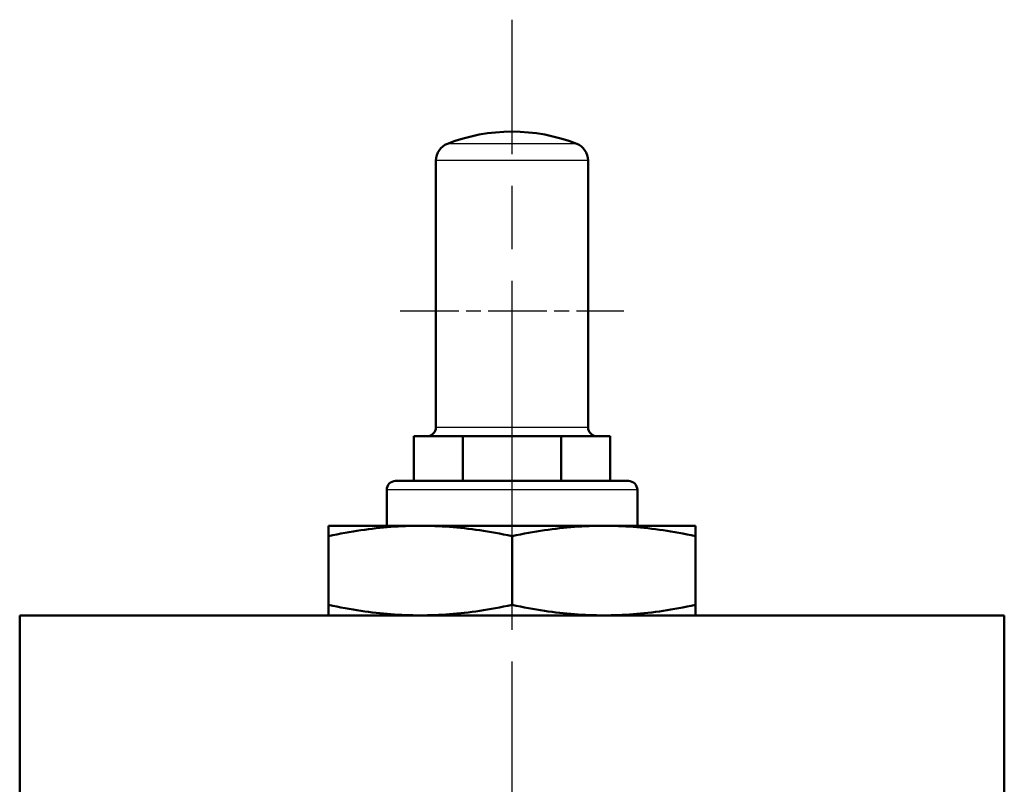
# Model space of a CAD drawing. Header units: millimetres. Extents: x 185 to 1856, y 145 to 1263.
# Tile 68 of 69: x 1255 to 1365, y 1177 to 1263. Entities that reach past the tile are written whole.
import ezdxf

# ---------------------------------------------------------------- set-up
doc = ezdxf.new("R2010")
doc.units = ezdxf.units.MM
doc.header["$LTSCALE"] = 5
doc.linetypes.add('CHAIN', pattern=[0.3543, 0.2362, -0.0295, 0.0591, -0.0295])
for name, color, linetype, lineweight in [('Mittellinie(DIN)', 4, 'CHAIN', 25), ('Mittelpunktmarkierung(DIN)', 4, 'CHAIN', 25), ('Sichtbare Kanten(DIN)', 7, 'Continuous', 50), ('Sichtbare tangentiale Kanten(DIN)', 3, 'Continuous', 25)]:
    doc.layers.add(name, color=color, linetype=linetype, lineweight=lineweight)

msp = doc.modelspace()

# ---------------------------------------------------------------- linework, layer by layer
at = {"layer": 'Mittellinie(DIN)', "linetype": 'CHAIN', "ltscale": 23.990969}
msp.add_line((1309.6, 567.68), (1309.6, 1262.69), dxfattribs=at)
at = {"layer": 'Mittelpunktmarkierung(DIN)', "linetype": 'CHAIN', "ltscale": 5.555937}
msp.add_line((1297.1, 1230.19), (1322.1, 1230.19), dxfattribs=at)
at = {"layer": 'Sichtbare Kanten(DIN)'}
for p, q in [((1301.1, 1246.97), (1301.1, 1217.18)), ((1318.1, 1246.97), (1318.1, 1217.18)), ((1298.63, 1216.18), (1301.37, 1216.18)), ((1298.63, 1216.18), (1298.63, 1211.18)), ((1301.37, 1216.18), (1304.11, 1216.18)), ((1304.11, 1216.18), (1309.6, 1216.18)), ((1304.11, 1216.18), (1304.11, 1211.18)), ((1309.6, 1216.18), (1315.08, 1216.18)), ((1315.08, 1216.18), (1317.82, 1216.18)), ((1315.08, 1216.18), (1315.08, 1211.18)), ((1317.82, 1216.18), (1320.57, 1216.18)), ((1320.57, 1216.18), (1320.57, 1211.18)), ((1296.6, 1211.18), (1322.6, 1211.18)), ((1295.6, 1206.18), (1295.6, 1210.18)), ((1323.6, 1206.18), (1323.6, 1210.18)), ((1299.35, 1206.18), (1289.1, 1206.18)), ((1289.1, 1205.03), (1289.1, 1206.18)), ((1319.85, 1206.18), (1299.35, 1206.18)), ((1330.1, 1206.18), (1319.85, 1206.18)), ((1330.1, 1206.18), (1330.1, 1205.03)), ((1289.1, 1197.34), (1289.1, 1205.03)), ((1309.6, 1197.34), (1309.6, 1205.03)), ((1330.1, 1197.34), (1330.1, 1205.03)), ((1289.1, 1196.18), (1289.1, 1197.34)), ((1330.1, 1197.34), (1330.1, 1196.18)), ((1254.6, 1196.18), (1364.6, 1196.18)), ((1254.6, 1196.18), (1254.6, 1087.13)), ((1364.6, 1196.18), (1364.6, 1061.18))]:
    msp.add_line(p, q, dxfattribs=at)
at = {"layer": 'Sichtbare Kanten(DIN)', "flags": 128}
for points in [[(1299.35, 1206.18), (1298.94, 1206.18), (1298.53, 1206.17), (1298.12, 1206.16), (1297.71, 1206.15), (1297.3, 1206.13), (1296.89, 1206.11), (1296.48, 1206.09), (1296.07, 1206.06), (1295.66, 1206.02), (1295.24, 1205.99), (1294.83, 1205.94), (1294.41, 1205.9), (1293.99, 1205.85), (1293.57, 1205.8), (1293.14, 1205.74), (1292.71, 1205.68), (1292.28, 1205.61), (1291.84, 1205.54), (1291.39, 1205.47), (1290.95, 1205.39), (1290.49, 1205.31), (1290.03, 1205.22), (1289.57, 1205.12), (1289.1, 1205.03)], [(1309.6, 1205.03), (1309.13, 1205.12), (1308.66, 1205.22), (1308.2, 1205.31), (1307.75, 1205.39), (1307.3, 1205.47), (1306.86, 1205.54), (1306.42, 1205.61), (1305.99, 1205.68), (1305.56, 1205.74), (1305.13, 1205.8), (1304.71, 1205.85), (1304.28, 1205.9), (1303.87, 1205.94), (1303.45, 1205.99), (1303.04, 1206.02), (1302.63, 1206.06), (1302.21, 1206.09), (1301.8, 1206.11), (1301.4, 1206.13), (1300.99, 1206.15), (1300.58, 1206.16), (1300.17, 1206.17), (1299.76, 1206.18), (1299.35, 1206.18)], [(1319.85, 1206.18), (1319.44, 1206.18), (1319.03, 1206.17), (1318.62, 1206.16), (1318.21, 1206.15), (1317.8, 1206.13), (1317.39, 1206.11), (1316.98, 1206.09), (1316.57, 1206.06), (1316.16, 1206.02), (1315.74, 1205.99), (1315.33, 1205.94), (1314.91, 1205.9), (1314.49, 1205.85), (1314.07, 1205.8), (1313.64, 1205.74), (1313.21, 1205.68), (1312.78, 1205.61), (1312.34, 1205.54), (1311.89, 1205.47), (1311.45, 1205.39), (1310.99, 1205.31), (1310.53, 1205.22), (1310.07, 1205.12), (1309.6, 1205.03)], [(1330.1, 1205.03), (1329.63, 1205.12), (1329.16, 1205.22), (1328.7, 1205.31), (1328.25, 1205.39), (1327.8, 1205.47), (1327.36, 1205.54), (1326.92, 1205.61), (1326.49, 1205.68), (1326.06, 1205.74), (1325.63, 1205.8), (1325.21, 1205.85), (1324.78, 1205.9), (1324.37, 1205.94), (1323.95, 1205.99), (1323.54, 1206.02), (1323.13, 1206.06), (1322.71, 1206.09), (1322.3, 1206.11), (1321.9, 1206.13), (1321.49, 1206.15), (1321.08, 1206.16), (1320.67, 1206.17), (1320.26, 1206.18), (1319.85, 1206.18)], [(1289.1, 1197.34), (1289.57, 1197.24), (1290.03, 1197.15), (1290.49, 1197.06), (1290.95, 1196.98), (1291.39, 1196.9), (1291.84, 1196.82), (1292.28, 1196.75), (1292.71, 1196.69), (1293.14, 1196.62), (1293.57, 1196.57), (1293.99, 1196.51), (1294.41, 1196.47), (1294.83, 1196.42), (1295.24, 1196.38), (1295.66, 1196.34), (1296.07, 1196.31), (1296.48, 1196.28), (1296.89, 1196.25), (1297.3, 1196.23), (1297.71, 1196.21), (1298.12, 1196.2), (1298.53, 1196.19), (1298.94, 1196.18), (1299.35, 1196.18)], [(1299.35, 1196.18), (1299.76, 1196.18), (1300.17, 1196.19), (1300.58, 1196.2), (1300.99, 1196.21), (1301.4, 1196.23), (1301.8, 1196.25), (1302.21, 1196.28), (1302.63, 1196.31), (1303.04, 1196.34), (1303.45, 1196.38), (1303.87, 1196.42), (1304.28, 1196.47), (1304.71, 1196.51), (1305.13, 1196.57), (1305.56, 1196.62), (1305.99, 1196.69), (1306.42, 1196.75), (1306.86, 1196.82), (1307.3, 1196.9), (1307.75, 1196.98), (1308.2, 1197.06), (1308.66, 1197.15), (1309.13, 1197.24), (1309.6, 1197.34)], [(1309.6, 1197.34), (1310.07, 1197.24), (1310.53, 1197.15), (1310.99, 1197.06), (1311.45, 1196.98), (1311.89, 1196.9), (1312.34, 1196.82), (1312.78, 1196.75), (1313.21, 1196.69), (1313.64, 1196.62), (1314.07, 1196.57), (1314.49, 1196.51), (1314.91, 1196.47), (1315.33, 1196.42), (1315.74, 1196.38), (1316.16, 1196.34), (1316.57, 1196.31), (1316.98, 1196.28), (1317.39, 1196.25), (1317.8, 1196.23), (1318.21, 1196.21), (1318.62, 1196.2), (1319.03, 1196.19), (1319.44, 1196.18), (1319.85, 1196.18)], [(1319.85, 1196.18), (1320.26, 1196.18), (1320.67, 1196.19), (1321.08, 1196.2), (1321.49, 1196.21), (1321.9, 1196.23), (1322.3, 1196.25), (1322.71, 1196.28), (1323.13, 1196.31), (1323.54, 1196.34), (1323.95, 1196.38), (1324.37, 1196.42), (1324.78, 1196.47), (1325.21, 1196.51), (1325.63, 1196.57), (1326.06, 1196.62), (1326.49, 1196.69), (1326.92, 1196.75), (1327.36, 1196.82), (1327.8, 1196.9), (1328.25, 1196.98), (1328.7, 1197.06), (1329.16, 1197.15), (1329.63, 1197.24), (1330.1, 1197.34)]]:
    msp.add_lwpolyline(points, dxfattribs=at)
at = {"layer": 'Sichtbare Kanten(DIN)'}
for centre, radius, start, end in [((1309.6, 1230.19), 20, 68.8316, 111.1684), ((1303.1, 1246.97), 2, 111.1684, 180), ((1316.1, 1246.97), 2, 0, 68.8316), ((1300.1, 1217.18), 1, 270, 0), ((1319.1, 1217.18), 1, 180, 270), ((1296.6, 1210.18), 1, 90, 180), ((1322.6, 1210.18), 1, 0, 90)]:
    msp.add_arc(centre, radius, start, end, dxfattribs=at)
at = {"layer": 'Sichtbare tangentiale Kanten(DIN)'}
for p, q in [((1316.82, 1248.84), (1302.37, 1248.84)), ((1318.1, 1246.97), (1301.1, 1246.97)), ((1301.1, 1217.18), (1318.1, 1217.18)), ((1323.6, 1210.18), (1295.6, 1210.18))]:
    msp.add_line(p, q, dxfattribs=at)

doc.saveas('drawing.dxf')
